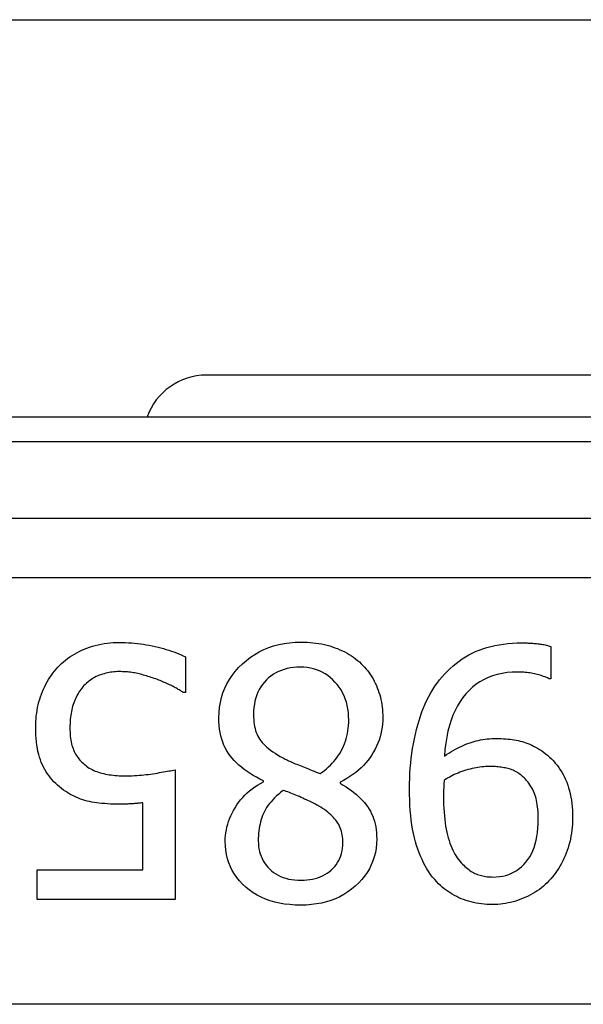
# Model space of a CAD drawing. Header units: inches. Extents: x 7 to 228, y 17 to 114.
# Tile 49 of 143: x 37.442 to 37.706, y 57.654 to 58.116. Entities that reach past the tile are written whole.
import ezdxf

# ---------------------------------------------------------------- set-up
doc = ezdxf.new("R2010")
doc.units = ezdxf.units.IN
doc.header["$MEASUREMENT"] = 0
doc.layers.add('Visible Edges(ANSI)', color=7, linetype='Continuous', lineweight=25)
doc.layers.add('Visible Tangent Edges(ANSI)', color=7, linetype='Continuous', lineweight=25)

msp = doc.modelspace()

# ---------------------------------------------------------------- linework, layer by layer
at = {"layer": 'Visible Edges(ANSI)'}
for p, q in [((8.178103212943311, 58.11628408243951), (54.11410321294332, 58.11628408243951)), ((37.86392604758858, 57.9494730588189), (37.52928037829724, 57.9494730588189)), ((38.67055386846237, 57.92978801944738), (36.72265255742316, 57.92978801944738)), ((37.6910039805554, 57.82219030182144), (37.6910039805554, 57.8069718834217)), ((37.51948570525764, 57.81730892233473), (37.51948570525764, 57.80055909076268)), ((37.6910039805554, 57.8069718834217), (37.69023827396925, 57.8069718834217)), ((37.51948570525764, 57.80055909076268), (37.51833714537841, 57.80055909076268)), ((37.51460432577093, 57.76428374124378), (37.51460432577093, 57.70341006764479)), ((37.5561439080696, 57.75863665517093), (37.5561439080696, 57.75911522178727)), ((37.59213211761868, 57.75844522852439), (37.59213211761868, 57.75796666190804)), ((37.49938590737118, 57.71728849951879), (37.49938590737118, 57.74877818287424)), ((37.44980640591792, 57.70341006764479), (37.44980640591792, 57.71728849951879)), ((37.44980640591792, 57.71728849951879), (37.49938590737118, 57.71728849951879)), ((37.51460432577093, 57.70341006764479), (37.44980640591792, 57.70341006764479))]:
    msp.add_line(p, q, dxfattribs=at)
at = {"layer": 'Visible Edges(ANSI)', "flags": 128}
for points in [[(37.45956917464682, 57.81242754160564), (37.46041563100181, 57.81330524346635), (37.46129599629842, 57.81415171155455), (37.46221024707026, 57.81496693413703), (37.4631584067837, 57.81575092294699), (37.46414047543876, 57.81650366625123), (37.46515642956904, 57.81722517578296), (37.46620629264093, 57.81791543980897), (37.46729004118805, 57.81857447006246), (37.46840769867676, 57.81920225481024), (37.46955924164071, 57.81979879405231), (37.47074469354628, 57.82036409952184), (37.47196403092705, 57.82089817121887), (37.47321263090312, 57.82139501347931), (37.47448582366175, 57.82184865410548), (37.47578360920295, 57.82225909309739), (37.47710596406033, 57.82262633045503), (37.47845293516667, 57.82295035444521), (37.47982449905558, 57.82323118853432), (37.48122065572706, 57.82346880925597), (37.48264138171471, 57.82366322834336), (37.48408672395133, 57.82381443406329), (37.48555665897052, 57.82392244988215), (37.48705118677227, 57.82398725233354), (37.48857030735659, 57.82400885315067)], [(37.48857030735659, 57.82400885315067), (37.48997277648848, 57.82399588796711), (37.49137257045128, 57.82395701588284), (37.49276971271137, 57.82389220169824), (37.49416420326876, 57.82380148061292), (37.49555604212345, 57.8236848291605), (37.49694522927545, 57.82354224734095), (37.49833174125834, 57.82337375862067), (37.49971557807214, 57.82317933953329), (37.50109678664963, 57.82295900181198), (37.50247532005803, 57.82271273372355), (37.50385120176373, 57.82244054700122), (37.50522442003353, 57.82214244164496), (37.50658102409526, 57.82182373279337), (37.50790705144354, 57.82148973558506), (37.50920250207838, 57.82114045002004), (37.51046738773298, 57.8207758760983), (37.51170168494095, 57.82039601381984), (37.51290541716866, 57.82000086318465), (37.51407857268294, 57.81959042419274), (37.51522113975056, 57.81916469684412), (37.51633314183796, 57.81872368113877), (37.51741457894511, 57.81826738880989), (37.51846542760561, 57.8177957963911), (37.51948569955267, 57.81730892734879)], [(37.53518268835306, 57.78859492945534), (37.53525913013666, 57.79108147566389), (37.53548844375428, 57.79350022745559), (37.5358706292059, 57.79585119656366), (37.53640569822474, 57.79813434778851), (37.53709363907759, 57.80034971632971), (37.53793445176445, 57.80249729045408), (37.53892813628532, 57.80457705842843), (37.5400747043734, 57.80658903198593), (37.5413741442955, 57.80853321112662), (37.5428264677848, 57.81040958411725), (37.54443165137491, 57.81221817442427), (37.54618971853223, 57.81395895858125), (37.54806211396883, 57.8155947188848), (37.55001028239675, 57.81708824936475), (37.55203421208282, 57.81843953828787), (37.5541339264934, 57.81964858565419), (37.55630941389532, 57.82071539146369), (37.55856067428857, 57.82163995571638), (37.56088769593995, 57.82242227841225), (37.56329050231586, 57.82306235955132), (37.56576908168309, 57.82356019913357), (37.56832343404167, 57.823915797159), (37.57095354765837, 57.82412916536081), (37.5736594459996, 57.82420028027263)], [(37.5736594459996, 57.82420028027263), (37.57511608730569, 57.82418199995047), (37.57655078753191, 57.8241271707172), (37.57796355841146, 57.82403576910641), (37.57935438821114, 57.8239078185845), (37.58072328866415, 57.82374331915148), (37.5820702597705, 57.82354224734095), (37.58339528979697, 57.8233046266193), (37.58469837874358, 57.82303045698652), (37.58597955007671, 57.82271971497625), (37.58723876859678, 57.82237242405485), (37.58847606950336, 57.82198857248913), (37.5896914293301, 57.8215681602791), (37.5908808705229, 57.82111386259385), (37.59204039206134, 57.82062831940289), (37.59317000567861, 57.82011153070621), (37.59426971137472, 57.81956350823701), (37.59533950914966, 57.81898424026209), (37.59637939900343, 57.81837373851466), (37.59738936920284, 57.81773199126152), (37.59836943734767, 57.81705899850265), (37.59931959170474, 57.81635478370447), (37.60023983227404, 57.81561931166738), (37.60113016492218, 57.81485261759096), (37.60199058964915, 57.81405466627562)], [(37.637691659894, 57.80496190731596), (37.63884354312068, 57.80646307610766), (37.6400339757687, 57.80790376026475), (37.64126296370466, 57.80928395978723), (37.64253050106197, 57.8106036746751), (37.64383658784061, 57.81186290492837), (37.64518122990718, 57.81306163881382), (37.6465644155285, 57.81419989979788), (37.64798615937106, 57.81527767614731), (37.64944645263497, 57.81629495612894), (37.65094529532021, 57.81725176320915), (37.65248269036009, 57.81814807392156), (37.65405863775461, 57.81898389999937), (37.65568443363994, 57.81975592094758), (37.65737138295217, 57.82046081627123), (37.65911947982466, 57.82109857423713), (37.66092872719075, 57.82166919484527), (37.66279912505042, 57.82217268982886), (37.66473067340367, 57.82260904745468), (37.66672337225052, 57.82297827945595), (37.66877721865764, 57.82328037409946), (37.67089221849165, 57.82351533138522), (37.67306836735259, 57.82368316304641), (37.67530566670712, 57.82378385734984), (37.67760411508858, 57.82381742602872)], [(37.67760411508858, 57.82381742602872), (37.67813353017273, 57.82381510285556), (37.67866892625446, 57.82380812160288), (37.67921030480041, 57.82379649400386), (37.67975766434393, 57.82378020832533), (37.68031100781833, 57.82375926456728), (37.68087033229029, 57.8237336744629), (37.68143563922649, 57.82370343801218), (37.6820069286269, 57.82366854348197), (37.68258419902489, 57.82362899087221), (37.68316745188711, 57.82358479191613), (37.68375668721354, 57.82353593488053), (37.68435190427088, 57.82348243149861), (37.68494645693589, 57.82342227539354), (37.68553369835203, 57.82335348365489), (37.68611362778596, 57.82327604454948), (37.68668624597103, 57.82318996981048), (37.68725155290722, 57.82309525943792), (37.68780954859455, 57.82299190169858), (37.68836023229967, 57.82287990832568), (37.68890360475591, 57.82275926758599), (37.68943966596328, 57.82262997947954), (37.68996841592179, 57.82249206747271), (37.69048985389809, 57.82234550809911), (37.69100398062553, 57.82219030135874)], [(37.44913641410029, 57.78400069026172), (37.44915535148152, 57.78541179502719), (37.44921218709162, 57.7868056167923), (37.44930689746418, 57.78818216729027), (37.44943950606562, 57.7895414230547), (37.44960998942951, 57.79088340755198), (37.44981837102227, 57.79220810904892), (37.45006462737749, 57.79351551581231), (37.45034878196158, 57.79480565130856), (37.45067081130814, 57.79607851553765), (37.45103073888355, 57.79733408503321), (37.45142854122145, 57.79857237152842), (37.45186424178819, 57.79979338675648), (37.45233450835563, 57.80099246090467), (37.45283600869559, 57.80216494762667), (37.45336874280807, 57.80331084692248), (37.45393271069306, 57.80443015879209), (37.45452793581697, 57.80552289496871), (37.4551543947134, 57.80658903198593), (37.45581208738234, 57.80762858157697), (37.45650101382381, 57.80864154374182), (37.45722119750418, 57.80962793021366), (37.45797261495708, 57.81058771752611), (37.45875526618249, 57.81152092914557), (37.45956917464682, 57.81242754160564)], [(37.57346801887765, 57.81242754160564), (37.57183623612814, 57.81238600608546), (37.57025896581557, 57.81226137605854), (37.56873619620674, 57.81205366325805), (37.56726792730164, 57.81176286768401), (37.56585415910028, 57.81138898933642), (37.56449489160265, 57.81093201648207), (37.56319013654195, 57.81039197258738), (37.561939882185, 57.80976883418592), (37.56074412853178, 57.80906262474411), (37.5596028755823, 57.80827332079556), (37.55851613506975, 57.80740093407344), (37.55748389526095, 57.80644546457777), (37.55652077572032, 57.80541819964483), (37.55564140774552, 57.80433046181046), (37.55484579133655, 57.80318223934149), (37.5541339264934, 57.80197352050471), (37.55350581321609, 57.80070431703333), (37.5529614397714, 57.79937464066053), (37.55250081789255, 57.79798446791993), (37.55212394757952, 57.79653381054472), (37.55183082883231, 57.79502266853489), (37.55162144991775, 57.79345104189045), (37.5514958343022, 57.7918189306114), (37.55145395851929, 57.79012633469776)], [(37.59615208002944, 57.78773350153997), (37.59610721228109, 57.78949423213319), (37.59597260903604, 57.79120311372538), (37.59574828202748, 57.79286014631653), (37.59543423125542, 57.79446534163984), (37.59503043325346, 57.79601868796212), (37.59453691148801, 57.79752019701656), (37.59395366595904, 57.79896984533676), (37.59328067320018, 57.80036766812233), (37.59251795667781, 57.80171363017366), (37.59166551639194, 57.80300775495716), (37.59072334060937, 57.80425003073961), (37.5896914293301, 57.80544046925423), (37.58859172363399, 57.80655646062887), (37.58744615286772, 57.80757540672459), (37.58625471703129, 57.80849731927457), (37.58501742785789, 57.80932217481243), (37.58373427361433, 57.81004999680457), (37.58240525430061, 57.81068077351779), (37.58103036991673, 57.81121450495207), (37.57960962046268, 57.81165120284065), (37.57814301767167, 57.81199085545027), (37.57663054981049, 57.81223346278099), (37.57507221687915, 57.81237902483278), (37.57346801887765, 57.81242754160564)], [(37.60199058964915, 57.81405466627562), (37.60280348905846, 57.81324509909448), (37.60358315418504, 57.81241159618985), (37.60432958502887, 57.81155415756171), (37.60504278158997, 57.8106727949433), (37.60572274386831, 57.80976750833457), (37.60636947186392, 57.80883829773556), (37.60698297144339, 57.80788515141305), (37.60756323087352, 57.80690806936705), (37.60811026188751, 57.80590707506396), (37.60862405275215, 57.80488214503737), (37.60910461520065, 57.80383327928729), (37.60955194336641, 57.80276050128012), (37.60996470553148, 57.80166975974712), (37.61034157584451, 57.80056706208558), (37.61068255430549, 57.79945240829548), (37.61098764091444, 57.79832577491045), (37.61125683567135, 57.79718718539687), (37.61149013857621, 57.79603663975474), (37.61168754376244, 57.79487411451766), (37.61184906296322, 57.79369963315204), (37.61197468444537, 57.79251318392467), (37.61206441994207, 57.79131477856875), (37.61211825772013, 57.79010440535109), (37.61213620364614, 57.78888206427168)], [(37.48828317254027, 57.81032185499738), (37.48748754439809, 57.81030988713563), (37.48669590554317, 57.81027399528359), (37.4859082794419, 57.81021416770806), (37.48512461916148, 57.81013042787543), (37.4843449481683, 57.81002274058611), (37.48356928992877, 57.80989114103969), (37.48279759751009, 57.80973560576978), (37.48202989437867, 57.80955614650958), (37.48126618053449, 57.80935275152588), (37.48050645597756, 57.80912543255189), (37.47975072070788, 57.8088741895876), (37.47899897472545, 57.80859901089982), (37.47825785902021, 57.80829791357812), (37.47753401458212, 57.80796890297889), (37.47682746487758, 57.80761196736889), (37.47613820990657, 57.80722711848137), (37.47546622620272, 57.8068143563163), (37.47481151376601, 57.80637368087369), (37.47417409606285, 57.80590508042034), (37.47355394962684, 57.80540856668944), (37.47295107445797, 57.804884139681), (37.47236549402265, 57.80433178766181), (37.47179720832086, 57.80375153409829), (37.47124619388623, 57.80314335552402)], [(37.50560727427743, 57.80687616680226), (37.50483126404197, 57.80714236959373), (37.50406655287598, 57.80739861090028), (37.50331314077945, 57.8076448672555), (37.5025710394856, 57.8078811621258), (37.50184022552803, 57.80810748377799), (37.50112071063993, 57.80832383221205), (37.5004124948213, 57.80853021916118), (37.49971557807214, 57.80872663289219), (37.49902998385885, 57.80891307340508), (37.49835565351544, 57.80908954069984), (37.4976926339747, 57.80925604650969), (37.49704092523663, 57.80941256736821), (37.49638787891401, 57.80955780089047), (37.49572089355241, 57.80969040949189), (37.49503992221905, 57.8098103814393), (37.49434501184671, 57.80991772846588), (37.493636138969, 57.81001243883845), (37.49291330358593, 57.81009453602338), (37.49217650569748, 57.81016398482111), (37.49142574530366, 57.8102208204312), (37.49066104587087, 57.81026501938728), (37.48988236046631, 57.81029659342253), (37.48908973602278, 57.81031553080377), (37.48828317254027, 57.81032185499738)], [(37.67549842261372, 57.81013042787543), (37.67296035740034, 57.81005930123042), (37.67051468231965, 57.8098459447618), (37.66816139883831, 57.80949033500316), (37.66590050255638, 57.80899249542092), (37.66373199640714, 57.80835241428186), (37.66165588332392, 57.80757009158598), (37.65967215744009, 57.8066455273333), (37.65778082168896, 57.80557872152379), (37.65598187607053, 57.80436967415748), (37.65427532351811, 57.80301839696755), (37.65266115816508, 57.80152486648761), (37.65113938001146, 57.79988909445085), (37.64971664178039, 57.79812172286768), (37.64839958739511, 57.79623338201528), (37.64718821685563, 57.79422406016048), (37.64608252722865, 57.79209378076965), (37.64508252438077, 57.7898425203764), (37.64418820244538, 57.78747029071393), (37.64339956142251, 57.78497709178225), (37.64271660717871, 57.78236292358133), (37.64213933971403, 57.77962778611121), (37.64166775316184, 57.77677166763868), (37.64130184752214, 57.77379459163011), (37.64104162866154, 57.77069653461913)], [(37.69023827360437, 57.80697188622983), (37.68988798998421, 57.80716231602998), (37.68950713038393, 57.80735075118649), (37.68909569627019, 57.80753719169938), (37.68865368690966, 57.80772163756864), (37.68818110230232, 57.80790408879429), (37.6876779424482, 57.80808454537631), (37.68714420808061, 57.80826301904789), (37.68657989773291, 57.80843948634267), (37.68598501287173, 57.808613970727), (37.68535955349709, 57.80878644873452), (37.68470351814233, 57.80895693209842), (37.68401690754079, 57.80912543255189), (37.68331434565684, 57.80928595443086), (37.6826104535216, 57.80943251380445), (37.6819052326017, 57.80956511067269), (37.68119868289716, 57.80968375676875), (37.68049080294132, 57.80978845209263), (37.67978159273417, 57.80987917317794), (37.67907105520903, 57.80995594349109), (37.67835918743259, 57.81001876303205), (37.67764598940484, 57.81006760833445), (37.6769314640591, 57.81010250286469), (37.67621560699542, 57.81012344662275), (37.67549842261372, 57.81013042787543)], [(37.47124619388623, 57.80314335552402), (37.47076163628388, 57.80254513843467), (37.47029702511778, 57.80193097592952), (37.46985236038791, 57.80130086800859), (37.4694276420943, 57.80065480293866), (37.46902284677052, 57.79999279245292), (37.468637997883, 57.799314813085), (37.46827309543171, 57.79862090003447), (37.46792813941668, 57.79791101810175), (37.46760310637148, 57.79718519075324), (37.46729801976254, 57.79644341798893), (37.46701287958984, 57.79568568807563), (37.46674766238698, 57.79491200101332), (37.46650307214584, 57.79411904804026), (37.4662797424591, 57.79330348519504), (37.46607767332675, 57.79246533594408), (37.4658968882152, 57.79160457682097), (37.46573736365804, 57.79072121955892), (37.46559909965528, 57.78981527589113), (37.46548211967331, 57.78888672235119), (37.46538640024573, 57.78793557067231), (37.46531196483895, 57.78696182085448), (37.46525878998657, 57.78596547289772), (37.46522687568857, 57.7849465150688), (37.46521624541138, 57.78390497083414)], [(37.51833714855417, 57.80055909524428), (37.51802308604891, 57.80078507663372), (37.51768709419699, 57.80101638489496), (37.51732916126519, 57.80125300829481), (37.51694929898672, 57.80149495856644), (37.51654750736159, 57.80174221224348), (37.51612377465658, 57.80199479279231), (37.51567811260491, 57.80225268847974), (37.51521050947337, 57.80251589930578), (37.51472097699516, 57.80278442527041), (37.51420950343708, 57.80305826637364), (37.51367610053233, 57.80333743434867), (37.51312076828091, 57.80362191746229), (37.51254947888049, 57.80390772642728), (37.51196821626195, 57.80419088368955), (37.51137699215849, 57.80447137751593), (37.5107757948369, 57.80474920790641), (37.5101646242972, 57.80502438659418), (37.50954348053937, 57.80529690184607), (37.50891237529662, 57.80556675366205), (37.50827129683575, 57.80583395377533), (37.50762024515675, 57.80609850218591), (37.50695922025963, 57.8063603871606), (37.50628823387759, 57.80661960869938), (37.50560727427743, 57.80687616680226)], [(37.62467464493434, 57.75538240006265), (37.62469757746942, 57.75781246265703), (37.62476637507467, 57.76022124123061), (37.62488103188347, 57.7626087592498), (37.62504154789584, 57.76497500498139), (37.62524792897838, 57.76731997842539), (37.62550017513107, 57.769643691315), (37.62579828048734, 57.77194612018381), (37.62614225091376, 57.77422728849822), (37.62653208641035, 57.77648718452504), (37.62696778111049, 57.77872581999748), (37.62744933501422, 57.78094317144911), (37.62797675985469, 57.78313926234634), (37.62854871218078, 57.78529414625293), (37.62916386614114, 57.78738787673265), (37.62982222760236, 57.78942045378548), (37.63052379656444, 57.79139187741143), (37.63126856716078, 57.79330215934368), (37.63205653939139, 57.79515128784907), (37.63288771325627, 57.79693926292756), (37.63376209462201, 57.79866609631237), (37.63467968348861, 57.80033177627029), (37.63564046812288, 57.80193630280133), (37.63664446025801, 57.80347967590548), (37.637691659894, 57.80496190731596)], [(37.55614390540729, 57.7591152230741), (37.55445596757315, 57.75992745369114), (37.55283780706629, 57.76076893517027), (37.55128944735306, 57.76163965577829), (37.54981087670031, 57.76253962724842), (37.54840209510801, 57.76346884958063), (37.54706310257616, 57.76442731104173), (37.54579391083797, 57.76541502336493), (37.54459449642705, 57.76643197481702), (37.54346488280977, 57.7674781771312), (37.54240505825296, 57.76855361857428), (37.5414150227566, 57.76965831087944), (37.54049477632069, 57.7707922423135), (37.53964632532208, 57.77196871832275), (37.53887164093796, 57.77320103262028), (37.53817073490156, 57.77448917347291), (37.53754361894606, 57.77583315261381), (37.53699028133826, 57.7772329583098), (37.53651071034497, 57.77868859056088), (37.53610492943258, 57.78020007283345), (37.5357729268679, 57.7817673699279), (37.53551469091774, 57.78339051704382), (37.53533024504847, 57.78506947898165), (37.53521957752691, 57.78680429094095), (37.53518268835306, 57.78859492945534)], [(37.55145395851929, 57.79012633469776), (37.55147389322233, 57.78893457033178), (37.55153372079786, 57.78778402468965), (37.55163341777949, 57.78667467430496), (37.55177299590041, 57.78560654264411), (37.55195246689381, 57.78457961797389), (37.55217180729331, 57.78359390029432), (37.55243102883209, 57.78264940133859), (37.55273013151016, 57.7817461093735), (37.55306911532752, 57.78088402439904), (37.55344798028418, 57.78006314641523), (37.55386672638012, 57.77928347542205), (37.55432535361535, 57.77854502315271), (37.55484047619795, 57.77782651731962), (37.55542872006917, 57.77710666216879), (37.55609007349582, 57.7763854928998), (37.55682453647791, 57.77566298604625), (37.55763212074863, 57.77493916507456), (37.55851281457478, 57.77421399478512), (37.55946661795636, 57.77348751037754), (37.56049354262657, 57.7727596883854), (37.56159358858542, 57.77203054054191), (37.56276674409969, 57.77130005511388), (37.5640130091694, 57.77056825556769), (37.56533238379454, 57.76983511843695)], [(37.61213620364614, 57.78888206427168), (37.61210064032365, 57.78729747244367), (37.61199396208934, 57.78573416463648), (37.61181616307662, 57.78419211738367), (37.6115672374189, 57.78267133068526), (37.61124719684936, 57.78117182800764), (37.61085603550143, 57.77969358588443), (37.61039375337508, 57.7782366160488), (37.60986035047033, 57.77680091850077), (37.60925582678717, 57.77538648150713), (37.60858018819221, 57.77399332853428), (37.60783342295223, 57.77262143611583), (37.60701553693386, 57.77127081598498), (37.60612985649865, 57.76995342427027), (37.60517970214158, 57.76868124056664), (37.60416507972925, 57.76745424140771), (37.60308597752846, 57.76627245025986), (37.60194240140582, 57.7651358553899), (37.60073435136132, 57.76404445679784), (37.59946183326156, 57.76299825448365), (37.59812482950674, 57.76199726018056), (37.59672336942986, 57.76104145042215), (37.59525742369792, 57.76013084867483), (37.59372700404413, 57.7592654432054), (37.59213212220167, 57.75844523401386)], [(37.46129200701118, 57.75547811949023), (37.46033753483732, 57.75622787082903), (37.45942028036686, 57.75700952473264), (37.45854024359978, 57.75782309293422), (37.4576974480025, 57.75866856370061), (37.45689184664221, 57.75954593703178), (37.4561234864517, 57.76045521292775), (37.45539234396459, 57.7613963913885), (37.45469841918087, 57.76236947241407), (37.45404171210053, 57.7633744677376), (37.45342224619, 57.76441135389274), (37.45283999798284, 57.76548015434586), (37.45229494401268, 57.76658085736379), (37.45179046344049, 57.76772543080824), (37.45132984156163, 57.76892584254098), (37.45091310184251, 57.77018206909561), (37.45054019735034, 57.77149414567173), (37.45021119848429, 57.77286204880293), (37.44992605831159, 57.77428577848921), (37.44968477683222, 57.77576534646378), (37.44948735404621, 57.77730075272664), (37.44933381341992, 57.77889198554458), (37.44922415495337, 57.78053905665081), (37.44915835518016, 57.78224195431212), (37.44913641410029, 57.78400069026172)], [(37.5826564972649, 57.76246519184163), (37.58372031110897, 57.76319766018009), (37.58474224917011, 57.76395937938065), (37.58572231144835, 57.7647503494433), (37.58666050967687, 57.76557055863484), (37.58755682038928, 57.76642000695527), (37.58841126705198, 57.7672987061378), (37.58922382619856, 57.76820665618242), (37.58999452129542, 57.76914384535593), (37.59072334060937, 57.77011028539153), (37.5914102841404, 57.77110597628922), (37.59205535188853, 57.77213090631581), (37.59265854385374, 57.77318507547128), (37.59321653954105, 57.77426584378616), (37.59372600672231, 57.77537053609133), (37.5941869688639, 57.77649915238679), (37.59459939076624, 57.77765170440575), (37.59496330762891, 57.778828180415), (37.59527869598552, 57.78002858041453), (37.59554555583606, 57.78125291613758), (37.59576391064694, 57.7825011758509), (37.59593373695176, 57.78377337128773), (37.59605503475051, 57.78506947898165), (37.59612781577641, 57.78638953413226), (37.59615208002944, 57.78773350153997)], [(37.46521624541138, 57.78390497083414), (37.46522821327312, 57.7828680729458), (37.46526411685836, 57.78186308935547), (37.46532393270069, 57.78089000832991), (37.46540768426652, 57.77994881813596), (37.46551534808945, 57.77903954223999), (37.46564697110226, 57.77816216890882), (37.46580250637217, 57.77731670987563), (37.46598195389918, 57.77650314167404), (37.46618533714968, 57.77572148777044), (37.46641265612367, 57.77497172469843), (37.46666391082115, 57.77425387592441), (37.46693910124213, 57.77356792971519), (37.46723686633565, 57.77290724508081), (37.46755591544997, 57.77226516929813), (37.46789622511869, 57.77164170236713), (37.46825781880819, 57.77103684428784), (37.4686406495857, 57.77045060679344), (37.46904478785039, 57.76988296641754), (37.46947018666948, 57.76933394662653), (37.46991684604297, 57.76880353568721), (37.47038476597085, 57.7682917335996), (37.47087396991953, 57.76779855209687), (37.4713844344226, 57.76732396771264), (37.47191618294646, 57.76686800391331)], [(37.64104162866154, 57.77069653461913), (37.64209048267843, 57.77139809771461), (37.64313136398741, 57.77206710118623), (37.6441642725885, 57.77270352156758), (37.64518920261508, 57.77330738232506), (37.64620615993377, 57.77387867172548), (37.64721513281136, 57.77441738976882), (37.64821613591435, 57.77492353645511), (37.64920916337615, 57.77539712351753), (37.65019421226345, 57.77583813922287), (37.65117128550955, 57.77624657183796), (37.65214038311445, 57.77662245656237), (37.65310150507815, 57.77696575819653), (37.65406595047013, 57.77727915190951), (37.65504501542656, 57.77756528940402), (37.65603870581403, 57.77782418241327), (37.65704702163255, 57.77805581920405), (37.65806995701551, 57.77826021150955), (37.65910751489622, 57.7784373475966), (37.66015969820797, 57.77858722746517), (37.66122650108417, 57.77870986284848), (37.66230792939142, 57.77880524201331), (37.66340398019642, 57.77887337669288), (37.66451465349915, 57.77891425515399), (37.66563994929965, 57.77892787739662)], [(37.66563994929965, 57.77892787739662), (37.66671705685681, 57.7789179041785), (37.66777887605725, 57.77888799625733), (37.66882540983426, 57.77883815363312), (37.66985665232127, 57.77876835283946), (37.67087260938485, 57.77867862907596), (37.671873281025, 57.77856895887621), (37.67285866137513, 57.77843934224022), (37.67382875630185, 57.77828979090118), (37.67478356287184, 57.7781202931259), (37.67572308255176, 57.77793086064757), (37.67664731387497, 57.7777214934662), (37.6775562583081, 57.77749217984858), (37.67845789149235, 57.77723428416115), (37.67936018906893, 57.77693917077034), (37.68026315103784, 57.77660682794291), (37.68116677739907, 57.77623726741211), (37.68207106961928, 57.77583048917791), (37.68297602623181, 57.77538648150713), (37.68388164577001, 57.77490525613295), (37.68478793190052, 57.77438681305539), (37.68569488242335, 57.77383114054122), (37.6866024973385, 57.77323825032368), (37.68751077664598, 57.77260814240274), (37.68841972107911, 57.77194080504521)], [(37.68841972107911, 57.77194080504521), (37.68945129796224, 57.77110962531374), (37.69044033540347, 57.77024322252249), (37.69138683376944, 57.76934159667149), (37.69229079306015, 57.76840473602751), (37.69315221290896, 57.76743264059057), (37.69397109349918, 57.76642532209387), (37.69474743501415, 57.7653827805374), (37.69548123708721, 57.76430501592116), (37.69617249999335, 57.76319201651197), (37.6968212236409, 57.76204378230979), (37.69742740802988, 57.76086032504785), (37.69799105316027, 57.75964164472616), (37.69851082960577, 57.75838440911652), (37.69898540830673, 57.75708529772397), (37.69941478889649, 57.75574432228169), (37.69979897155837, 57.75436145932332), (37.70013795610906, 57.75293673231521), (37.70043174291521, 57.751470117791), (37.70068033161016, 57.74996163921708), (37.70088372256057, 57.74841128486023), (37.70104191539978, 57.74681905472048), (37.70115491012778, 57.74518494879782), (37.70122270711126, 57.74350896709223), (37.70124530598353, 57.74179110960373)], [(37.47191618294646, 57.76686800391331), (37.47248580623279, 57.76638544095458), (37.47307802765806, 57.76592682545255), (37.47369287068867, 57.76549212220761), (37.47433028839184, 57.76508135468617), (37.47499030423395, 57.76469451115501), (37.4756729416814, 57.76433160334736), (37.47637815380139, 57.7639926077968), (37.47710596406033, 57.76367755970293), (37.47785639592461, 57.76338642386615), (37.47862940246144, 57.76311922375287), (37.47942503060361, 57.76287595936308), (37.48024323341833, 57.76265661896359), (37.48108006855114, 57.76245788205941), (37.48193152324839, 57.76227641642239), (37.48279759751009, 57.76211224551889), (37.48367829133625, 57.76196535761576), (37.48457360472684, 57.76183574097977), (37.48548353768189, 57.76172340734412), (37.48640811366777, 57.76162835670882), (37.4873473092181, 57.76155058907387), (37.48830110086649, 57.76149010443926), (37.48926953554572, 57.76144690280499), (37.49025258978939, 57.76142098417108), (37.49125026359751, 57.7614123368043)], [(37.56533238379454, 57.76983511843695), (37.56579167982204, 57.76957822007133), (37.56627622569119, 57.76931800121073), (37.56678603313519, 57.76905445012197), (37.56732110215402, 57.76878759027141), (37.56788142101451, 57.7685173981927), (37.56846700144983, 57.76824388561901), (37.5690778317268, 57.76796704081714), (37.56971393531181, 57.7676868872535), (37.57037527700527, 57.76740340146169), (37.57106189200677, 57.7671165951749), (37.57177375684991, 57.76682645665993), (37.5725108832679, 57.7665330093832), (37.5732686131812, 57.76623423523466), (37.57404230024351, 57.7659281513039), (37.5748319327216, 57.76561475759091), (37.57563752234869, 57.76529405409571), (37.57645905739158, 57.76496602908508), (37.57729654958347, 57.76463070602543), (37.57814999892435, 57.76428806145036), (37.57901939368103, 57.76393810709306), (37.5799047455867, 57.76358084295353), (37.58080604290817, 57.76321626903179), (37.58172329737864, 57.76284438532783), (37.5826564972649, 57.76246519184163)], [(37.66209855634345, 57.76581514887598), (37.66124777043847, 57.7658028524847), (37.66038635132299, 57.76576596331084), (37.65951429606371, 57.76570448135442), (37.65863160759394, 57.76561840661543), (37.65773828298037, 57.76550773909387), (37.6568343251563, 57.76537247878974), (37.65591973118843, 57.76521262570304), (37.65499450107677, 57.76502817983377), (37.65405863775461, 57.76481914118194), (37.65311213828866, 57.76458550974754), (37.6521550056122, 57.76432727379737), (37.65118723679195, 57.76404445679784), (37.65022412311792, 57.76374103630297), (37.64928094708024, 57.76342098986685), (37.64835771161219, 57.76308432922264), (37.64745441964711, 57.76273105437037), (37.64657106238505, 57.76236116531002), (37.64570765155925, 57.76197466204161), (37.64486417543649, 57.76157153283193), (37.64404064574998, 57.76115178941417), (37.64323705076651, 57.76071543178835), (37.64245339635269, 57.76026244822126), (37.64168968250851, 57.75979286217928), (37.64094591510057, 57.75930665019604)], [(37.67712554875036, 57.76169948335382), (37.67661009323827, 57.76210261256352), (37.67608466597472, 57.76248247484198), (37.675549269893, 57.76283907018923), (37.67500390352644, 57.76317239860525), (37.67444856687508, 57.76348247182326), (37.67388325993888, 57.76376927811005), (37.67330798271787, 57.76403282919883), (37.67272273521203, 57.76427310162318), (37.67212751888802, 57.76449011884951), (37.67152233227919, 57.76468388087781), (37.67090717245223, 57.76485436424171), (37.67028204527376, 57.76500159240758), (37.66964761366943, 57.76513153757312), (37.66900453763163, 57.76525018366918), (37.66835282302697, 57.76535753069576), (37.66769246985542, 57.76545356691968), (37.6670234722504, 57.76553831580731), (37.66634583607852, 57.76561176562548), (37.66565955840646, 57.76567391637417), (37.66496463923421, 57.7657247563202), (37.66426107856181, 57.76576430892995), (37.66354887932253, 57.76579255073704), (37.66282803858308, 57.76580950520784), (37.66209855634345, 57.76581514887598)], [(37.49125026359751, 57.7614123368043), (37.49233469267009, 57.761419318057), (37.4934184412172, 57.76144026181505), (37.49450153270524, 57.76147515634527), (37.4955839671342, 57.76152400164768), (37.49666572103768, 57.76158682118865), (37.49774681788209, 57.76166359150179), (37.49882725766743, 57.7617543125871), (37.49990701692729, 57.76185900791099), (37.50098611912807, 57.76197765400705), (37.50206455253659, 57.76211025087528), (37.50314231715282, 57.76225681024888), (37.50421942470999, 57.76241733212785), (37.50527859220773, 57.76258383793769), (37.5063025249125, 57.76274833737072), (37.50729123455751, 57.76291085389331), (37.50824470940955, 57.76307137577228), (37.50916296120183, 57.76322990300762), (37.51004597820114, 57.76338642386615), (37.51089377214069, 57.76354096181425), (37.51170634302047, 57.76369350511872), (37.51248367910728, 57.76384405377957), (37.51322579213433, 57.7639926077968), (37.51393267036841, 57.76413917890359), (37.51460432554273, 57.76428374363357)], [(37.68516546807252, 57.7411211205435), (37.68515217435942, 57.74234711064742), (37.68511229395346, 57.74353655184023), (37.6850458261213, 57.74468943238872), (37.68495277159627, 57.7458057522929), (37.68483312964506, 57.74688552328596), (37.68468690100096, 57.7479287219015), (37.68451408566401, 57.74893538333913), (37.68431468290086, 57.74990547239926), (37.68408869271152, 57.75083901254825), (37.68383611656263, 57.75173599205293), (37.68355695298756, 57.75259641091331), (37.68325120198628, 57.75342028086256), (37.68291620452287, 57.75421622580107), (37.68254930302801, 57.7549929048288), (37.68215049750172, 57.75575029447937), (37.68171978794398, 57.75648841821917), (37.6812571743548, 57.757207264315), (37.68076265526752, 57.75790684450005), (37.68023623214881, 57.75858713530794), (37.679677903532, 57.75924816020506), (37.6790876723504, 57.75988989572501), (37.67846553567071, 57.76051236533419), (37.67781149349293, 57.76111556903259), (37.67712554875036, 57.76169948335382)], [(37.5381498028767, 57.73078406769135), (37.53818204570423, 57.73210677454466), (37.53827875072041, 57.73342682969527), (37.53843992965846, 57.73474422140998), (37.53866559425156, 57.7360589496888), (37.53895572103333, 57.73737101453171), (37.53931032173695, 57.73868042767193), (37.53972940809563, 57.73998717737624), (37.54021295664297, 57.74129127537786), (37.54076097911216, 57.74259270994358), (37.54137347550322, 57.74389148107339), (37.54205045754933, 57.74518760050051), (37.54279190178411, 57.74648106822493), (37.54359383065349, 57.74774993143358), (37.54445225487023, 57.74897227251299), (37.54536718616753, 57.75014807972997), (37.5463386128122, 57.75127736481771), (37.54736653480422, 57.752360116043), (37.5484509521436, 57.75339634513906), (37.54959186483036, 57.75438605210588), (37.55078928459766, 57.75532922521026), (37.55204318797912, 57.75622587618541), (37.55335359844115, 57.75707599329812), (37.55472050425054, 57.75787958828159), (37.55614390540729, 57.75863664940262)], [(37.59213212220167, 57.75796666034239), (37.59355253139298, 57.75711454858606), (37.59491046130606, 57.75624914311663), (37.5962059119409, 57.7553704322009), (37.59743889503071, 57.75447843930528), (37.59860938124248, 57.75357315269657), (37.59971739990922, 57.75265457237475), (37.60076293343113, 57.75172269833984), (37.60174598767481, 57.75077753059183), (37.60266656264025, 57.74981906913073), (37.60352466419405, 57.74884731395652), (37.60432028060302, 57.74786226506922), (37.60505341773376, 57.74686391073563), (37.60572607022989, 57.74583832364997), (37.60634022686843, 57.74477151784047), (37.60689589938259, 57.74366350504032), (37.60739307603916, 57.74251427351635), (37.60783176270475, 57.74132384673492), (37.60821195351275, 57.74009220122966), (37.60853366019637, 57.73881934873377), (37.6087968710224, 57.73750527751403), (37.60900159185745, 57.73615001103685), (37.60914781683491, 57.73475352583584), (37.60923555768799, 57.73331583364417), (37.60926480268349, 57.73183693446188)], [(37.64094591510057, 57.75930665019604), (37.64092995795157, 57.75910956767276), (37.64091400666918, 57.7589011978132), (37.64089805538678, 57.75868151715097), (37.64088210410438, 57.75845054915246), (37.64086615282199, 57.75820827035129), (37.64085020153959, 57.75795469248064), (37.6408342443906, 57.75768982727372), (37.6408182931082, 57.75741365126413), (37.64080234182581, 57.75712617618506), (37.64078639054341, 57.75682740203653), (37.64077043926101, 57.75651734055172), (37.64075448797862, 57.75619596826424), (37.6407391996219, 57.75586594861), (37.64072524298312, 57.75552995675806), (37.6407126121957, 57.75518798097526), (37.64070131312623, 57.75484002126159), (37.64069133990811, 57.75448608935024), (37.64068269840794, 57.75412616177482), (37.64067538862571, 57.75376026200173), (37.64066940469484, 57.75338837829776), (37.64066475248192, 57.75301051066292), (37.64066143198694, 57.75262665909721), (37.64065943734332, 57.75223682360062), (37.64065877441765, 57.75184100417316)], [(37.48866602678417, 57.74810819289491), (37.48717016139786, 57.74811849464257), (37.48571353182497, 57.74814939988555), (37.4842961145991, 57.74820090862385), (37.48291790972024, 57.74827303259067), (37.4815789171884, 57.74836574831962), (37.48027913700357, 57.74847907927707), (37.47901856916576, 57.74861301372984), (37.47779723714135, 57.74876755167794), (37.47661511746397, 57.74894269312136), (37.4754722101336, 57.7491384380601), (37.47436851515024, 57.74935478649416), (37.4733040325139, 57.74959175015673), (37.47226280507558, 57.74985927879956), (37.47122889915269, 57.75016735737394), (37.47020231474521, 57.75051597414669), (37.46918302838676, 57.750905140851), (37.46817106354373, 57.75133485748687), (37.46716642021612, 57.75180511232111), (37.46616907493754, 57.75231591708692), (37.46517902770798, 57.75286727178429), (37.46419630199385, 57.75345916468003), (37.46322089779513, 57.75409160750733), (37.46225279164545, 57.754764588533), (37.46129200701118, 57.75547811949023)], [(37.56542810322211, 57.75461669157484), (37.56431044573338, 57.75373699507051), (37.56325461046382, 57.75285264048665), (37.56226058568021, 57.75196363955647), (37.56132838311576, 57.75106998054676), (37.56045799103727, 57.75017167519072), (37.55964940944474, 57.74926871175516), (37.55890265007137, 57.74836110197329), (37.55821770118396, 57.74744883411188), (37.55759456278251, 57.74653190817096), (37.55703324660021, 57.7456103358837), (37.55653374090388, 57.74468411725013), (37.5560960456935, 57.74375322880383), (37.55570622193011, 57.74280905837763), (37.55535028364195, 57.74184295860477), (37.55502825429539, 57.74085491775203), (37.55474011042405, 57.73984493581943), (37.55448587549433, 57.73881302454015), (37.55426553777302, 57.73775918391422), (37.55407909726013, 57.73668341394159), (37.55392655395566, 57.73558569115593), (37.5538079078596, 57.73446605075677), (37.55372315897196, 57.73332446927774), (37.55367230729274, 57.73216095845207), (37.55365536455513, 57.7309755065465)], [(37.58208221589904, 57.74724676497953), (37.58166480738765, 57.74747707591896), (37.58121016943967, 57.74772134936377), (37.58071830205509, 57.74797957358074), (37.58018921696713, 57.74825176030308), (37.57962291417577, 57.74853789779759), (37.57901939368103, 57.74883800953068), (37.5783786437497, 57.74915206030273), (37.57770067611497, 57.74948008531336), (37.57698547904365, 57.74982206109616), (37.57623307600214, 57.75017798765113), (37.57544343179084, 57.75054787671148), (37.57461658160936, 57.7509317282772), (37.57377776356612, 57.7513155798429), (37.57295222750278, 57.75168548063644), (37.57213999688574, 57.75204140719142), (37.57134105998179, 57.75238338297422), (37.57055540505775, 57.75271140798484), (37.56978305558, 57.75302545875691), (37.56902399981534, 57.75332555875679), (37.56827822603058, 57.75361170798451), (37.56754575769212, 57.75388389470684), (37.56682658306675, 57.75414211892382), (37.56612069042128, 57.75438638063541), (37.56542810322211, 57.75461669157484)], [(37.63750023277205, 57.71164140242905), (37.63649856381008, 57.71275408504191), (37.63553545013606, 57.71392257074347), (37.63461088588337, 57.7151469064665), (37.63372487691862, 57.71642706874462), (37.63287741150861, 57.71776308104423), (37.63206850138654, 57.71915491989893), (37.63129814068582, 57.72060256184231), (37.63056633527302, 57.72210607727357), (37.62987307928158, 57.72366539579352), (37.62921837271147, 57.72528056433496), (37.62860221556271, 57.72695155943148), (37.62802461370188, 57.72867838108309), (37.62748955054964, 57.73047234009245), (37.62700101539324, 57.73234474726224), (37.62655900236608, 57.73429555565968), (37.62616352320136, 57.73632481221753), (37.62581456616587, 57.73843250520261), (37.62551213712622, 57.74061862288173), (37.62525623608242, 57.74288317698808), (37.62504686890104, 57.74522615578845), (37.62488401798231, 57.74764757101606), (37.62476770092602, 57.75014741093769), (37.62469791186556, 57.75272568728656), (37.62467464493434, 57.75538240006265)], [(37.64065877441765, 57.75184100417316), (37.64067406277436, 57.74987755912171), (37.64071992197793, 57.74797525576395), (37.64079635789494, 57.74613410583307), (37.64090337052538, 57.74435409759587), (37.64104095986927, 57.74263524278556), (37.6412091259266, 57.74097754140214), (37.64140786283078, 57.7393809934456), (37.64163717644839, 57.73784559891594), (37.64189706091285, 57.73637134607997), (37.64218752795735, 57.73495824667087), (37.64250856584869, 57.73360628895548), (37.64286018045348, 57.73231548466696), (37.64323904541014, 57.73107920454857), (37.64364184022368, 57.72989074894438), (37.64406855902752, 57.72875016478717), (37.64451920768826, 57.72765745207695), (37.64499378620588, 57.72661256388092), (37.64549229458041, 57.72561554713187), (37.64601473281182, 57.72466640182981), (37.64656109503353, 57.72376510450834), (37.64713138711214, 57.72291165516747), (37.64772560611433, 57.72210607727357), (37.64834375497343, 57.72134834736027), (37.64898583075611, 57.72063846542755)], [(37.49938589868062, 57.74877818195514), (37.49890800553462, 57.74871603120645), (37.49843142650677, 57.74865721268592), (37.49795618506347, 57.74860171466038), (37.49748228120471, 57.7485495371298), (37.49700969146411, 57.74850068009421), (37.49653843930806, 57.74845515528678), (37.49606850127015, 57.74841293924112), (37.49559992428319, 57.74837405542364), (37.49513263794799, 57.74833850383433), (37.49466671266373, 57.74830626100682), (37.49420210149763, 57.74827735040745), (37.49373882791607, 57.74825176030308), (37.49327952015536, 57.74822883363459), (37.49282687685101, 57.74820788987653), (37.49238089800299, 57.74818895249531), (37.49194153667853, 57.74817199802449), (37.49150883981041, 57.74815703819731), (37.49108278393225, 57.74814408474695), (37.49066336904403, 57.74813311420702), (37.49025059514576, 57.74812413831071), (37.48984448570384, 57.74811715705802), (37.48944501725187, 57.74811218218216), (37.48905218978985, 57.74810919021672), (37.48866602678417, 57.74810819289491)], [(37.59337639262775, 57.73001838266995), (37.59335678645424, 57.73097916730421), (37.59329795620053, 57.73191535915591), (37.59319991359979, 57.73282695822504), (37.59306265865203, 57.7337139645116), (37.59288619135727, 57.73457638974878), (37.59267049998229, 57.73541421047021), (37.59241559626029, 57.73622743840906), (37.59212148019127, 57.73701607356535), (37.59178815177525, 57.73778012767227), (37.591415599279, 57.73851957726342), (37.59100383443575, 57.739234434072), (37.59055284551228, 57.73992469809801), (37.59006264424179, 57.7405970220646), (37.58953323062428, 57.74125803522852), (37.58896460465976, 57.74190776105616), (37.58835675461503, 57.74254618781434), (37.58770969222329, 57.74317330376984), (37.58702341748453, 57.74378912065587), (37.58629793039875, 57.74439365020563), (37.58553321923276, 57.74498686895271), (37.58472929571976, 57.74556880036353), (37.58388614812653, 57.74613942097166), (37.5830037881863, 57.74669874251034), (37.58208221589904, 57.74724676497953)], [(37.66382139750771, 57.71393852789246), (37.66542094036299, 57.71398705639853), (37.66696531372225, 57.71413261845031), (37.66845452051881, 57.71437521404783), (37.66988855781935, 57.71471486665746), (37.67126742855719, 57.71515157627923), (37.67259112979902, 57.71568529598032), (37.67385966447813, 57.71631607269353), (37.67507302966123, 57.71704390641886), (37.67623122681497, 57.71786875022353), (37.677334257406, 57.71879067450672), (37.67838211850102, 57.71980960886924), (37.67937481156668, 57.72092560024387), (37.68029970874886, 57.72213332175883), (37.68114417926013, 57.72342744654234), (37.68190822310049, 57.72480797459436), (37.68259184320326, 57.7262749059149), (37.68319503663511, 57.72782826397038), (37.68371780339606, 57.72946802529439), (37.68416014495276, 57.73119418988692), (37.68452206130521, 57.73300675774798), (37.68480355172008, 57.73490572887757), (37.68500461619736, 57.73689111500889), (37.68512525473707, 57.73896291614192), (37.68516546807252, 57.7411211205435)], [(37.70124530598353, 57.74179110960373), (37.70122470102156, 57.74028628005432), (37.70116288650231, 57.73880272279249), (37.70105986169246, 57.73734043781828), (37.70091562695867, 57.73589942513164), (37.70073018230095, 57.7344796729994), (37.70050352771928, 57.73308119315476), (37.70023566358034, 57.73170399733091), (37.69992658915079, 57.73034806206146), (37.69957630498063, 57.72901338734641), (37.69918481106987, 57.72769997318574), (37.69875210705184, 57.72640784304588), (37.69827819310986, 57.7251369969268), (37.69776838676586, 57.72389140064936), (37.69722800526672, 57.72267504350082), (37.69665704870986, 57.72148792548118), (37.69605551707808, 57.72033004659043), (37.6954234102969, 57.71920143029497), (37.69476072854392, 57.71810205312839), (37.69406747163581, 57.71703193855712), (37.69334363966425, 57.71599106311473), (37.69258923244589, 57.71497942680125), (37.6918042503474, 57.71399702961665), (37.69098869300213, 57.71304387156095), (37.69014256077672, 57.71211997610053)], [(37.5736594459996, 57.70073009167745), (37.57102367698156, 57.70078859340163), (37.56847630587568, 57.70096405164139), (37.56601733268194, 57.70125651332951), (37.56364676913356, 57.70166595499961), (37.56136460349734, 57.70219237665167), (37.55917084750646, 57.70283577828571), (37.55706547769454, 57.70359618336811), (37.55504851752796, 57.70447354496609), (37.55311996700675, 57.70546791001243), (37.55127981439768, 57.70657923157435), (37.54952805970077, 57.70780755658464), (37.54786470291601, 57.70915286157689), (37.54631302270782, 57.71058989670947), (37.54489626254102, 57.71209338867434), (37.54361443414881, 57.71366336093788), (37.54246753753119, 57.71529979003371), (37.54145557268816, 57.71700269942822), (37.54057852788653, 57.71877206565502), (37.53983641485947, 57.7206078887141), (37.53922923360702, 57.72251019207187), (37.53875698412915, 57.72447895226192), (37.53841966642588, 57.72651419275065), (37.53821726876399, 57.72861591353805), (37.5381498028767, 57.73078406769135)], [(37.55365536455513, 57.7309755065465), (37.55369225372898, 57.7296697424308), (37.55380292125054, 57.72840053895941), (37.5539873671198, 57.72716791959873), (37.55424559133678, 57.72597181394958), (37.55457759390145, 57.72481229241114), (37.55498338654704, 57.72368933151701), (37.55546294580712, 57.72260290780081), (37.55601629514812, 57.72155306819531), (37.55664341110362, 57.72053976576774), (37.55734431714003, 57.71956302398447), (37.55811898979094, 57.71862284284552), (37.55896745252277, 57.7177191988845), (37.55988171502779, 57.71687074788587), (37.56085379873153, 57.71609607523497), (37.56188371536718, 57.71539518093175), (37.56297145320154, 57.71476804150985), (37.56411702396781, 57.71421470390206), (37.56532042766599, 57.71373514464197), (37.56658164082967, 57.71332936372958), (37.56790069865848, 57.7129973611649), (37.56927756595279, 57.71273913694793), (37.57071227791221, 57.71255466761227), (37.57220479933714, 57.71244400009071), (37.57375515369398, 57.71240711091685)], [(37.60926480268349, 57.73183693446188), (37.60919501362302, 57.72965014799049), (37.60898564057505, 57.72752451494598), (37.60863668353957, 57.72546003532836), (37.60814814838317, 57.72345668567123), (37.60752002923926, 57.72151451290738), (37.60675232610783, 57.71963347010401), (37.60584504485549, 57.71781360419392), (37.60479817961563, 57.71605486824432), (37.60361173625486, 57.71435728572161), (37.60228570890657, 57.71272085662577), (37.60082009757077, 57.71114555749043), (37.59921490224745, 57.70963143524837), (37.59750203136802, 57.70820970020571), (37.59571338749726, 57.70691158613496), (37.59384897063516, 57.70573709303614), (37.59190878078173, 57.70468624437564), (37.58989282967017, 57.70375901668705), (37.58780109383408, 57.70295543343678), (37.58563358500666, 57.70227547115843), (37.5833903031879, 57.70171912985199), (37.58107124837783, 57.70128643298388), (37.57867642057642, 57.70097735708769), (37.57620581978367, 57.70079190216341), (37.5736594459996, 57.70073009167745)], [(37.57375515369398, 57.71240711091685), (37.57516926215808, 57.71244001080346), (37.57654014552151, 57.71253873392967), (37.57786783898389, 57.7127032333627), (37.57915233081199, 57.71293353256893), (37.58039360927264, 57.71322965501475), (37.58159168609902, 57.71359157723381), (37.58274656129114, 57.71401929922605), (37.58385823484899, 57.71451282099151), (37.58492669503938, 57.71507214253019), (37.5859519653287, 57.71569726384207), (37.58693402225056, 57.71638818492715), (37.58787287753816, 57.71714492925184), (37.58875190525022, 57.7179581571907), (37.58955450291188, 57.71881857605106), (37.59028065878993, 57.71972620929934), (37.59093038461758, 57.72068101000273), (37.59150366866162, 57.72168300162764), (37.59200051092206, 57.72273218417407), (37.59242092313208, 57.72382858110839), (37.59276489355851, 57.72497214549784), (37.59303242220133, 57.72616292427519), (37.59322352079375, 57.72740087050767), (37.59333817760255, 57.72868603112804), (37.59337639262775, 57.73001838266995)], [(37.64898583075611, 57.72063846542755), (37.64956110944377, 57.72001700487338), (37.65013837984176, 57.71942874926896), (37.65071764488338, 57.71887374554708), (37.65129890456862, 57.71835197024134), (37.65188215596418, 57.71786344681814), (37.65246740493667, 57.71740815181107), (37.65305464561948, 57.71698606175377), (37.65364388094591, 57.71659724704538), (37.65423510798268, 57.71624163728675), (37.65482833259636, 57.71591925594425), (37.65542354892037, 57.71563012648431), (37.65602075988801, 57.71537422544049), (37.65662328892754, 57.71514491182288), (37.65723445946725, 57.71493554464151), (37.65785426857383, 57.71474612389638), (37.65848271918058, 57.7145766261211), (37.65911981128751, 57.71442707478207), (37.6597655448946, 57.71429746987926), (37.66041991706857, 57.71418778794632), (37.66108293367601, 57.71409805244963), (37.66175458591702, 57.71402826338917), (37.66243488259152, 57.71397842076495), (37.66312382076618, 57.71394850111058), (37.66382139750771, 57.71393852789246)], [(37.66372568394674, 57.70101722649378), (37.66238037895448, 57.70103618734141), (37.66105634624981, 57.70109299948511), (37.65975357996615, 57.70118773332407), (37.65847208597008, 57.7013203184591), (37.6572118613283, 57.70149082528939), (37.65597290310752, 57.70169918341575), (37.65475521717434, 57.70194546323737), (37.65355880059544, 57.70222959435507), (37.65238365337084, 57.70255164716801), (37.65122977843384, 57.70291155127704), (37.65009716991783, 57.70330937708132), (37.64898583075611, 57.70374505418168), (37.64789709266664, 57.70421665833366), (37.64683228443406, 57.70472214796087), (37.64579139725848, 57.7052615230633), (37.64477444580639, 57.70583480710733), (37.64378141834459, 57.7064419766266), (37.64281232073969, 57.70708305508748), (37.64186715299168, 57.70775804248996), (37.64094591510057, 57.70846691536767), (37.64004860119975, 57.70920969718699), (37.63917521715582, 57.70998636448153), (37.63832576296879, 57.71079694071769), (37.63750023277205, 57.71164140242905)], [(37.69014256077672, 57.71211997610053), (37.68931337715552, 57.71125890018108), (37.68845295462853, 57.71043037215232), (37.68756129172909, 57.70963441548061), (37.68663838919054, 57.70887105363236), (37.68568424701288, 57.70814023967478), (37.68469886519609, 57.70744199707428), (37.68368224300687, 57.70677632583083), (37.68263438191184, 57.70614322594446), (37.68155528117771, 57.70554267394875), (37.68044493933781, 57.70497471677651), (37.67930335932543, 57.70443930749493), (37.6781305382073, 57.70393649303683), (37.67694110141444, 57.70347021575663), (37.67574966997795, 57.703044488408), (37.67455624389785, 57.70265931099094), (37.67336082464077, 57.70231468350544), (37.67216341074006, 57.70201058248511), (37.67096400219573, 57.70174705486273), (37.66976260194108, 57.70152405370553), (37.6685592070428, 57.70134160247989), (37.6673538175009, 57.70119967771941), (37.66614643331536, 57.7010983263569), (37.66493705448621, 57.70103750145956), (37.66372568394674, 57.70101722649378)]]:
    msp.add_lwpolyline(points, dxfattribs=at)
at = {"layer": 'Visible Edges(ANSI)'}
msp.add_arc((37.52928037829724, 57.91994549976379), 0.0295275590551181, 90, 160.5287793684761, dxfattribs=at)
at = {"layer": 'Visible Tangent Edges(ANSI)'}
for p, q in [((36.76868541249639, 57.91825679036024), (38.6245210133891, 57.91825679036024)), ((38.44463470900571, 57.8822641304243), (36.94857171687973, 57.8822641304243)), ((36.94857171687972, 57.85442528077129), (38.44463470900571, 57.85442528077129)), ((38.44463470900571, 57.65419746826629), (36.94857171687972, 57.65419746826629))]:
    msp.add_line(p, q, dxfattribs=at)

doc.saveas('drawing.dxf')
